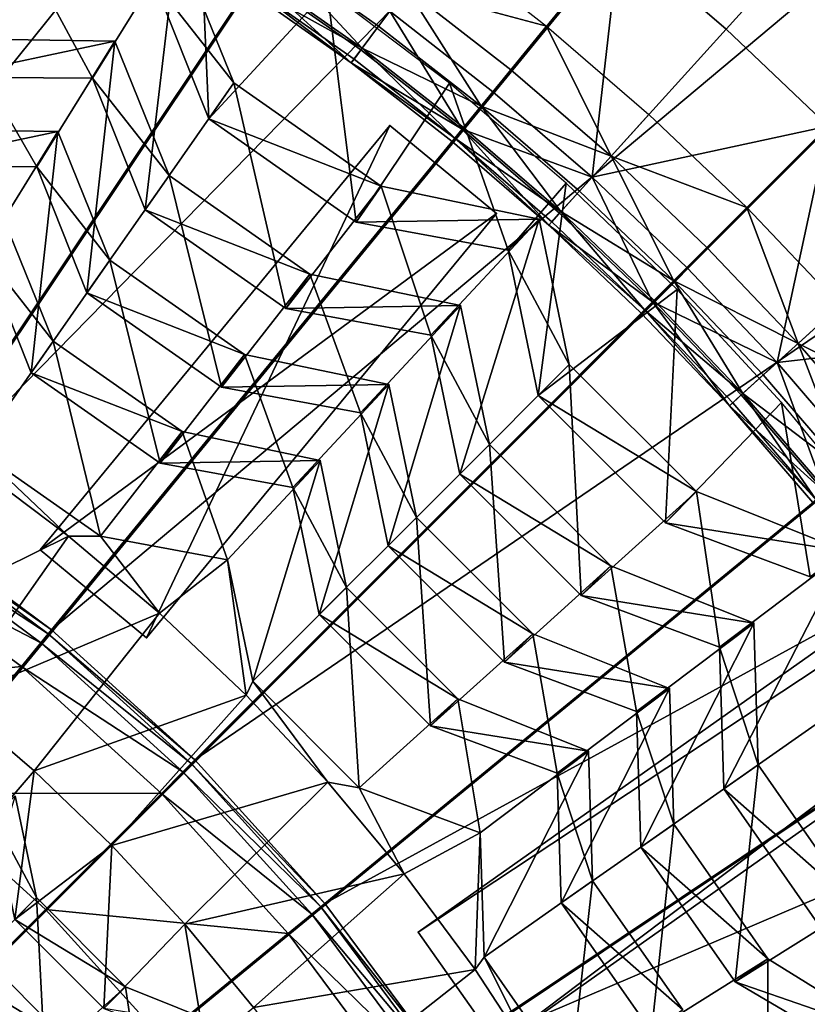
# Model space of a CAD drawing. Extents: x -3.87 to 3.87, y -3.87 to 3.87.
# Tile 85 of 115: x 0.71 to 1.16, y 0.67 to 1.24. Entities that reach past the tile are written whole.
import ezdxf

# ---------------------------------------------------------------- set-up
doc = ezdxf.new("R2010")
doc.units = 0
doc.layers.get('0').update_dxf_attribs({"linetype": 'CONTINUOUS'})

msp = doc.modelspace()

# ---------------------------------------------------------------- linework, layer by layer
for p in [(0.912993, 1.232283, 8.601448), (1.010341, 1.232237, 8.583189), (1.114322, 1.230491, 8.808193), (0.760139, 1.223448, 8.43491), (0.760139, 1.223448, 8.43491), (0.902737, 1.218454, 8.682016), (0.903431, 1.21939, 8.613266), (0.897177, 1.210957, 8.651937), (0.898741, 1.213065, 8.629379), (0.989587, 1.206948, 8.591782), (0.747292, 1.202069, 8.46644), (0.747292, 1.202069, 8.46644), (0.829169, 1.199432, 8.573307), (0.829169, 1.199432, 8.573307), (0.954045, 1.199142, 8.594133), (0.979196, 1.194287, 8.72069), (0.972356, 1.185952, 8.601448), (1.069588, 1.181134, 8.583189), (0.814577, 1.178592, 8.580372), (0.814577, 1.178592, 8.580372), (0.919523, 1.174654, 4.643103), (0.919523, 1.174654, 7.239483), (0.727249, 1.171178, 8.305355), (0.727249, 1.171178, 8.305355), (0.961433, 1.172643, 8.682016), (0.962173, 1.173544, 8.613266), (0.955512, 1.165428, 8.651937), (0.957177, 1.167457, 8.629379), (1.047619, 1.156894, 8.591782), (0.714954, 1.150718, 8.341106), (0.714954, 1.150717, 8.341106), (0.791623, 1.14578, 8.43491), (0.791623, 1.14578, 8.43491), (1.02171, 1.141337, 8.594133), (1.036619, 1.144758, 8.72069), (0.914532, 1.139661, 8.573307), (0.914532, 1.139661, 8.573307), (1.029378, 1.136769, 8.601448), (0.777687, 1.125878, 8.466455), (0.777687, 1.125878, 8.466455), (0.981197, 1.123772, 7.239483), (0.981197, 1.123772, 4.643103), (1.017815, 1.124012, 8.682016), (1.018598, 1.124875, 8.613266), (1.126258, 1.127188, 8.583189), (0.89994, 1.118821, 8.580372), (0.89994, 1.118821, 8.580372), (1.005946, 1.120557, 8.573309), (1.005946, 1.120557, 8.573309), (1.011548, 1.117096, 8.651937), (1.01331, 1.119041, 8.629379), (0.987956, 1.102567, 8.580372), (0.987956, 1.102567, 8.580372), (1.103125, 1.104055, 8.591782), (0.757379, 1.096849, 8.305355), (0.757379, 1.096848, 8.305355), (0.873143, 1.088699, 8.43491), (0.873143, 1.088699, 8.43491), (1.091543, 1.092474, 8.72069), (1.08392, 1.08485, 8.601448), (0.744043, 1.077802, 8.341122), (0.744043, 1.077802, 8.341122), (1.0859, 1.079694, 8.594133), (1.071745, 1.072675, 8.682016), (1.072569, 1.073498, 8.613266), (0.859208, 1.068797, 8.466455), (0.859208, 1.068797, 8.466455), (0.960443, 1.070455, 8.43491), (0.960443, 1.070455, 8.43491), (1.065145, 1.066075, 8.651937), (1.067001, 1.067931, 8.629379), (0.724489, 1.049851, 8.18434), (0.724489, 1.049851, 8.18434), (0.943263, 1.053275, 8.466455), (0.943263, 1.053275, 8.466455), (1.155964, 1.048548, 8.591782), (0.835395, 1.042221, 8.305355), (0.835395, 1.042221, 8.305355), (1.143828, 1.037549, 8.72069), (0.711728, 1.031626, 8.21081), (0.711728, 1.031626, 8.21081), (1.023436, 1.036458, 8.573307), (1.023436, 1.036458, 8.573307), (1.135839, 1.030309, 8.601448), (0.822059, 1.023174, 8.341122), (0.822059, 1.023174, 8.341122), (0.918942, 1.024761, 8.305355), (0.918942, 1.024761, 8.305355), (1.005447, 1.018469, 8.580372), (1.005447, 1.018469, 8.580372), (1.123082, 1.018745, 8.682016), (1.123945, 1.019528, 8.613266), (1.116166, 1.012478, 8.651937), (1.118111, 1.01424, 8.629379), (1.146397, 1.014424, 8.594133), (0.902501, 1.00832, 8.341122), (0.902501, 1.00832, 8.341122), (0.79914, 0.99758, 8.18434), (0.79914, 0.99758, 8.18434), (0.977145, 0.990142, 8.43491), (0.977145, 0.990142, 8.43491), (0.879082, 0.980873, 8.18434), (0.879082, 0.980873, 8.18434), (0.786379, 0.979355, 8.21081), (0.786379, 0.979355, 8.21081), (0.959966, 0.972962, 8.466455), (0.959966, 0.972962, 8.466455), (0.86335, 0.965141, 8.21081), (0.86335, 0.965141, 8.21081), (1.097123, 0.962772, 8.573307), (1.097123, 0.962772, 8.573307), (0.934927, 0.9479, 8.305355), (0.934927, 0.9479, 8.305355), (1.079134, 0.944782, 8.580372), (1.079134, 0.944782, 8.580372), (0.733363, 0.937054, 8.071526), (0.751852, 0.936952, 8.078873), (0.751852, 0.936952, 8.078873), (0.716889, 0.929047, 4.643102), (0.716889, 0.929047, 7.239483), (0.918486, 0.931459, 8.341122), (0.918486, 0.931459, 8.341122), (0.825465, 0.923358, 8.078873), (0.825465, 0.923358, 8.078873), (1.047515, 0.919772, 8.43491), (1.047515, 0.919772, 8.43491), (0.894377, 0.907328, 8.18434), (0.894377, 0.907328, 8.18434), (1.030336, 0.902592, 8.466455), (1.030336, 0.902592, 8.466455), (0.786163, 0.892528, 8.071526), (0.878645, 0.891596, 8.210808), (0.878645, 0.891596, 8.210808), (1.130321, 0.886646, 8.43491), (1.130321, 0.886645, 8.43491), (0.721601, 0.880406, 4.652433), (0.723547, 0.882777, 7.281732), (0.723547, 0.882777, 4.659655), (0.723549, 0.882777, 7.281732), (0.723549, 0.882777, 4.659655), (0.778563, 0.878165, 4.643102), (0.778563, 0.878165, 7.239481), (1.002272, 0.880555, 8.305355), (1.002272, 0.880555, 8.305355), (0.717333, 0.875205, 4.646922), (1.110418, 0.87271, 8.466455), (1.110418, 0.87271, 8.466455), (0.706157, 0.861588, 4.64179), (0.985831, 0.864114, 8.341122), (0.985831, 0.864114, 8.341122), (0.840093, 0.853022, 8.078873), (0.840093, 0.853022, 8.078873), (0.836285, 0.845008, 8.071526), (1.081518, 0.848853, 8.305355), (1.081518, 0.848853, 8.305355), (0.958817, 0.842889, 8.18434), (0.958817, 0.842888, 8.18434), (1.062471, 0.835516, 8.341122), (1.062471, 0.835516, 8.341122), (0.943085, 0.827156, 8.210808), (0.943085, 0.827156, 8.210808), (1.034644, 0.812553, 8.18434), (1.034645, 0.812554, 8.18434), (0.804426, 0.805356, 4.652433), (0.806595, 0.807525, 4.659655), (0.806595, 0.807524, 7.281732), (0.806597, 0.807525, 4.659655), (0.806597, 0.807524, 7.281732), (1.132823, 0.804652, 8.434908), (1.132823, 0.804652, 8.434908), (0.713562, 0.801182, 8.070349), (0.799669, 0.800599, 4.646922), (1.016419, 0.799793, 8.210808), (1.016419, 0.799793, 8.210808), (0.883559, 0.794654, 8.071527), (0.787212, 0.788141, 4.64179), (0.901721, 0.791394, 8.078873), (0.901721, 0.791394, 8.078873), (1.112921, 0.790717, 8.466455), (1.112921, 0.790717, 8.466455), (1.083913, 0.770384, 8.305355), (1.083913, 0.770384, 8.305355), (0.971856, 0.765224, 8.078873), (0.971856, 0.765224, 8.078873), (0.758495, 0.758032, 8.070349), (1.064866, 0.757048, 8.34112), (1.064866, 0.757047, 8.34112), (0.927825, 0.741636, 8.071527), (1.036936, 0.73747, 8.18434), (1.036936, 0.73747, 8.18434), (0.71477, 0.727767, 8.050047), (0.71477, 0.727767, 8.050047), (0.881848, 0.724477, 4.659655), (0.881848, 0.724476, 7.281732), (0.881849, 0.724476, 7.281732), (0.881849, 0.724476, 4.659655), (1.018711, 0.724709, 8.210808), (1.018711, 0.724709, 8.210808), (0.720046, 0.720975, 4.64179), (0.874276, 0.718263, 4.646922), (0.879477, 0.722531, 4.652433), (0.800843, 0.712343, 8.070351), (0.860658, 0.707087, 4.64179), (0.935832, 0.70772, 4.643102), (0.935832, 0.70772, 7.239481), (0.974048, 0.693416, 8.078873), (0.974048, 0.693416, 8.078873), (1.138541, 0.692368, 8.305355), (1.138541, 0.692368, 8.305355), (0.968934, 0.686134, 8.071527), (1.119494, 0.679031, 8.34112), (1.119494, 0.679031, 8.34112), (0.766351, 0.676186, 8.050047), (0.766351, 0.676186, 8.050047)]:
    msp.add_point(p)
for points in [[(0.447473, 1.085048, 7.239483), (1.495123, 3.406888, 7.239483), (1.495123, 3.406888, 4.643103)], [(0.447473, 1.085048, 7.239483), (1.495123, 3.406888, 4.643103), (0.447473, 1.085048, 4.643103)], [(0.520351, 1.052164, 4.643103), (0.447473, 1.085048, 4.643103), (1.495123, 3.406888, 4.643103)], [(1.568002, 3.374006, 7.239483), (1.495123, 3.406888, 7.239483), (0.447473, 1.085048, 7.239483)], [(0.520351, 1.052164, 4.643103), (1.495123, 3.406888, 4.643103), (1.568002, 3.374006, 4.643103)], [(1.568002, 3.374006, 7.239483), (0.447473, 1.085048, 7.239483), (0.520351, 1.052164, 7.239483)], [(1.568002, 3.374006, 7.239483), (0.520351, 1.052164, 7.239483), (0.520351, 1.052164, 4.643103)], [(1.568002, 3.374006, 7.239483), (0.520351, 1.052164, 4.643103), (1.568002, 3.374006, 4.643103)], [(0.894106, 2.947475, 4.599773), (0.600905, 3.020955, 4.599773), (0.000004, 0, 4.599773)], [(1.178718, 2.845678, 4.599773), (0.894106, 2.947475, 4.599773), (0.000004, 0, 4.599773)], [(1.451951, 2.71641, 4.599773), (1.178718, 2.845678, 4.599773), (0.000004, 0, 4.599773)], [(1.711234, 2.561044, 4.599773), (1.451951, 2.71641, 4.599773), (0.000004, 0, 4.599773)], [(1.953997, 2.380954, 4.599773), (1.711234, 2.561044, 4.599773), (0.000004, 0, 4.599773)], [(2.177988, 2.177989, 4.599773), (1.953997, 2.380954, 4.599773), (0.000004, 0, 4.599773)], [(0.918388, 2.219433, 7.281732), (0.330576, 1.092824, 7.281732), (0.696411, 2.298828, 7.281732)], [(0.918388, 2.219433, 7.281732), (0.4361, 1.055081, 7.281732), (0.330576, 1.092824, 7.281732)], [(1.131491, 2.118612, 7.281732), (0.4361, 1.055081, 7.281732), (0.918388, 2.219433, 7.281732)], [(2.380953, 1.953999, 4.599773), (2.177988, 2.177989, 4.599773), (0.000004, 0, 4.599773)], [(0.935832, 0.70772, 7.239481), (3.01633, 2.177428, 7.239481), (3.01633, 2.177428, 4.643102)], [(0.935832, 0.70772, 7.239481), (3.01633, 2.177428, 4.643102), (0.935832, 0.70772, 4.643102)], [(0.981964, 0.642417, 4.643102), (0.935832, 0.70772, 4.643102), (3.01633, 2.177428, 4.643102)], [(3.062463, 2.112125, 7.239481), (3.01633, 2.177428, 7.239481), (0.935832, 0.70772, 7.239481)], [(0.981964, 0.642417, 4.643102), (3.01633, 2.177428, 4.643102), (3.062463, 2.112125, 4.643102)], [(1.131491, 2.118612, 7.281732), (0.537405, 1.007152, 7.281732), (0.4361, 1.055081, 7.281732)], [(1.333714, 1.997437, 7.281732), (0.537405, 1.007152, 7.281732), (1.131491, 2.118612, 7.281732)], [(3.062463, 2.112125, 7.239481), (0.935832, 0.70772, 7.239481), (0.981964, 0.642417, 7.239481)], [(3.062463, 2.112125, 7.239481), (0.981964, 0.642417, 7.239481), (0.981964, 0.642417, 4.643102)], [(3.062463, 2.112125, 7.239481), (0.981964, 0.642417, 4.643102), (3.062463, 2.112125, 4.643102)], [(1.333714, 1.997437, 7.281732), (0.633538, 0.949548, 7.281732), (0.537405, 1.007152, 7.281732)], [(1.523053, 1.85698, 7.281732), (0.633538, 0.949548, 7.281732), (1.333714, 1.997437, 7.281732)], [(2.561044, 1.711236, 4.599773), (2.380953, 1.953999, 4.599773), (0.000004, 0, 4.599773)], [(1.523053, 1.85698, 7.281732), (0.723547, 0.882777, 7.281732), (0.633538, 0.949548, 7.281732)], [(1.69775, 1.698682, 7.281732), (0.723547, 0.882777, 7.281732), (1.523053, 1.85698, 7.281732)], [(2.716411, 1.451953, 4.599773), (2.561044, 1.711236, 4.599773), (0.000004, 0, 4.599773)], [(1.69775, 1.698682, 7.281732), (0.806595, 0.807524, 7.281732), (0.723547, 0.882777, 7.281732)], [(1.856049, 1.523985, 7.281732), (0.806595, 0.807524, 7.281732), (1.69775, 1.698682, 7.281732)], [(0.954591, 1.428651, 8.640915), (0.657533, 1.587432, 8.640915), (0, 0, 8.640915)], [(1.856049, 1.523985, 7.281732), (0.881848, 0.724476, 7.281732), (0.806595, 0.807524, 7.281732)], [(1.996507, 1.334646, 7.281732), (0.881848, 0.724476, 7.281732), (1.856049, 1.523985, 7.281732)], [(2.84568, 1.178721, 4.599773), (2.716411, 1.451953, 4.599773), (0.000004, 0, 4.599773)], [(1.297289, 1.432364, 8.984764), (1.052599, 1.283729, 8.808193), (1.114322, 1.230491, 8.808193)], [(1.297289, 1.432364, 8.984764), (1.114322, 1.230491, 8.808193), (1.17336, 1.17429, 8.808193)], [(1.214965, 1.214968, 8.640915), (0.954591, 1.428651, 8.640915), (0, 0, 8.640915)], [(1.996507, 1.334646, 7.281732), (0.948619, 0.634468, 7.281732), (0.881848, 0.724476, 7.281732)], [(2.117682, 1.132424, 7.281732), (0.948619, 0.634468, 7.281732), (1.996507, 1.334646, 7.281732)], [(1.088906, 0.43663, 7.239481), (3.482541, 1.307846, 7.239481), (3.482541, 1.307847, 4.643102)], [(1.088906, 0.43663, 7.239481), (3.482541, 1.307847, 4.643102), (1.088906, 0.43663, 4.643102)], [(1.116252, 0.361498, 4.643102), (1.088906, 0.43663, 4.643102), (3.482541, 1.307847, 4.643102)], [(3.50989, 1.232715, 7.239481), (3.482541, 1.307846, 7.239481), (1.088906, 0.43663, 7.239481)], [(1.116252, 0.361498, 4.643102), (3.482541, 1.307847, 4.643102), (3.50989, 1.232715, 4.643102)], [(0.814577, 1.178592, 8.580372), (0.809214, 1.302475, 8.594133), (0.782749, 1.258374, 8.580353)], [(0.814577, 1.178592, 8.580372), (0.883133, 1.252916, 8.594133), (0.809214, 1.302475, 8.594133)], [(0.919416, 1.240944, 8.72069), (0.979196, 1.194287, 8.72069), (1.052599, 1.283729, 8.808193)], [(1.036619, 1.144758, 8.72069), (1.052599, 1.283729, 8.808193), (0.979196, 1.194287, 8.72069)], [(1.036619, 1.144758, 8.72069), (1.114322, 1.230491, 8.808193), (1.052599, 1.283729, 8.808193)], [(0.747292, 1.202069, 8.46644), (0.704, 1.282154, 8.57329), (0.661819, 1.202759, 8.46644)], [(0.747292, 1.202069, 8.46644), (0.796202, 1.280761, 8.573309), (0.704, 1.282154, 8.57329)], [(0.777687, 1.125878, 8.466455), (0.796202, 1.280761, 8.573309), (0.747292, 1.202069, 8.46644)], [(0.777687, 1.125878, 8.466455), (0.829169, 1.199432, 8.573307), (0.796202, 1.280761, 8.573309)], [(0.829169, 1.199432, 8.573307), (0.782749, 1.258374, 8.580353), (0.796202, 1.280761, 8.573309)], [(0.929173, 1.254099, 8.591782), (0.948661, 1.280376, 8.583189), (1.010341, 1.232237, 8.583189)], [(0.903431, 1.21939, 8.613266), (0.842512, 1.2623, 8.613266), (0.851431, 1.275648, 8.601448)], [(0.903431, 1.21939, 8.613266), (0.851431, 1.275648, 8.601448), (0.912993, 1.232283, 8.601448)], [(0.929173, 1.254099, 8.591782), (0.912993, 1.232283, 8.601448), (0.851431, 1.275648, 8.601448)], [(0.897177, 1.210957, 8.651937), (0.841865, 1.261331, 8.682016), (0.83668, 1.253571, 8.651937)], [(0.903431, 1.21939, 8.613266), (0.838138, 1.255753, 8.629379), (0.842512, 1.2623, 8.613266)], [(0.919416, 1.240944, 8.72069), (0.841865, 1.261331, 8.682016), (0.902737, 1.218454, 8.682016)], [(0.897177, 1.210957, 8.651937), (0.902737, 1.218454, 8.682016), (0.841865, 1.261331, 8.682016)], [(0.829169, 1.199432, 8.573307), (0.814577, 1.178592, 8.580372), (0.782749, 1.258374, 8.580353)], [(0.897177, 1.210957, 8.651937), (0.83668, 1.253571, 8.651937), (0.838138, 1.255753, 8.629379)], [(0.897177, 1.210957, 8.651937), (0.838138, 1.255753, 8.629379), (0.898741, 1.213065, 8.629379)], [(0.903431, 1.21939, 8.613266), (0.898741, 1.213065, 8.629379), (0.838138, 1.255753, 8.629379)], [(0.929173, 1.254099, 8.591782), (0.972356, 1.185952, 8.601448), (0.912993, 1.232283, 8.601448)], [(0.929173, 1.254099, 8.591782), (0.989587, 1.206948, 8.591782), (0.972356, 1.185952, 8.601448)], [(0.929173, 1.254099, 8.591782), (1.010341, 1.232237, 8.583189), (0.989587, 1.206948, 8.591782)], [(0.89994, 1.118821, 8.580372), (0.883133, 1.252916, 8.594133), (0.814577, 1.178592, 8.580372)], [(0.89994, 1.118821, 8.580372), (0.954045, 1.199142, 8.594133), (0.883133, 1.252916, 8.594133)], [(0.919416, 1.240944, 8.72069), (0.902737, 1.218454, 8.682016), (0.961433, 1.172643, 8.682016)], [(0.919416, 1.240944, 8.72069), (0.961433, 1.172643, 8.682016), (0.979196, 1.194287, 8.72069)], [(0.903431, 1.21939, 8.613266), (0.912993, 1.232283, 8.601448), (0.972356, 1.185952, 8.601448)], [(1.047619, 1.156894, 8.591782), (0.989587, 1.206948, 8.591782), (1.010341, 1.232237, 8.583189)], [(1.047619, 1.156894, 8.591782), (1.010341, 1.232237, 8.583189), (1.069588, 1.181134, 8.583189)], [(3.50989, 1.232715, 7.239481), (1.088906, 0.43663, 7.239481), (1.116252, 0.361497, 7.239481)], [(3.50989, 1.232715, 7.239481), (1.116252, 0.361497, 7.239481), (1.116252, 0.361498, 4.643102)], [(3.50989, 1.232715, 7.239481), (1.116252, 0.361498, 4.643102), (3.50989, 1.232715, 4.643102)], [(1.036619, 1.144758, 8.72069), (1.17336, 1.17429, 8.808193), (1.114322, 1.230491, 8.808193)], [(0.714954, 1.150717, 8.341106), (0.672087, 1.224779, 8.434891), (0.633155, 1.151378, 8.341106)], [(0.760139, 1.223448, 8.43491), (0.661819, 1.202759, 8.46644), (0.672087, 1.224779, 8.434891)], [(0.760139, 1.223448, 8.43491), (0.747292, 1.202069, 8.46644), (0.661819, 1.202759, 8.46644)], [(0.714954, 1.150717, 8.341106), (0.760139, 1.223448, 8.43491), (0.672087, 1.224779, 8.434891)], [(0.744043, 1.077802, 8.341122), (0.760139, 1.223448, 8.43491), (0.714954, 1.150717, 8.341106)], [(0.744043, 1.077802, 8.341122), (0.791623, 1.14578, 8.43491), (0.760139, 1.223448, 8.43491)], [(0.791623, 1.14578, 8.43491), (0.747292, 1.202069, 8.46644), (0.760139, 1.223448, 8.43491)], [(1.428649, 0.954595, 8.640915), (1.214965, 1.214968, 8.640915), (0, 0, 8.640915)], [(0.897177, 1.210957, 8.651937), (0.961433, 1.172643, 8.682016), (0.902737, 1.218454, 8.682016)], [(0.903431, 1.21939, 8.613266), (0.957177, 1.167457, 8.629379), (0.898741, 1.213065, 8.629379)], [(0.903431, 1.21939, 8.613266), (0.962173, 1.173544, 8.613266), (0.957177, 1.167457, 8.629379)], [(0.903431, 1.21939, 8.613266), (0.972356, 1.185952, 8.601448), (0.962173, 1.173544, 8.613266)], [(0.897177, 1.210957, 8.651937), (0.898741, 1.213065, 8.629379), (0.957177, 1.167457, 8.629379)], [(0.897177, 1.210957, 8.651937), (0.955512, 1.165428, 8.651937), (0.961433, 1.172643, 8.682016)], [(0.897177, 1.210957, 8.651937), (0.957177, 1.167457, 8.629379), (0.955512, 1.165428, 8.651937)], [(1.047619, 1.156894, 8.591782), (0.972356, 1.185952, 8.601448), (0.989587, 1.206948, 8.591782)], [(0.791623, 1.14578, 8.43491), (0.777687, 1.125878, 8.466455), (0.747292, 1.202069, 8.46644)], [(0.859208, 1.068797, 8.466455), (0.829169, 1.199432, 8.573307), (0.777687, 1.125878, 8.466455)], [(0.914532, 1.139661, 8.573307), (0.814577, 1.178592, 8.580372), (0.829169, 1.199432, 8.573307)], [(0.859208, 1.068797, 8.466455), (0.914532, 1.139661, 8.573307), (0.829169, 1.199432, 8.573307)], [(0.987956, 1.102567, 8.580372), (0.954045, 1.199142, 8.594133), (0.89994, 1.118821, 8.580372)], [(0.987956, 1.102567, 8.580372), (1.02171, 1.141337, 8.594133), (0.954045, 1.199142, 8.594133)], [(1.036619, 1.144758, 8.72069), (0.979196, 1.194287, 8.72069), (0.961433, 1.172643, 8.682016)], [(1.018598, 1.124875, 8.613266), (0.962173, 1.173544, 8.613266), (0.972356, 1.185952, 8.601448)], [(1.018598, 1.124875, 8.613266), (0.972356, 1.185952, 8.601448), (1.029378, 1.136769, 8.601448)], [(1.047619, 1.156894, 8.591782), (1.029378, 1.136769, 8.601448), (0.972356, 1.185952, 8.601448)], [(1.047619, 1.156894, 8.591782), (1.069588, 1.181134, 8.583189), (1.126258, 1.127188, 8.583189)], [(2.947478, 0.89411, 4.599773), (2.84568, 1.178721, 4.599773), (0.000004, 0, 4.599773)], [(0.981197, 1.123772, 7.239483), (0.919523, 1.174654, 7.239483), (0.716889, 0.929047, 7.239483)], [(0.716889, 0.929047, 7.239483), (0.919523, 1.174654, 7.239483), (0.919523, 1.174654, 4.643103)], [(0.716889, 0.929047, 7.239483), (0.919523, 1.174654, 4.643103), (0.716889, 0.929047, 4.643102)], [(0.778563, 0.878165, 4.643102), (0.716889, 0.929047, 4.643102), (0.919523, 1.174654, 4.643103)], [(0.778563, 0.878165, 4.643102), (0.919523, 1.174654, 4.643103), (0.981197, 1.123772, 4.643103)], [(0.914532, 1.139661, 8.573307), (0.89994, 1.118821, 8.580372), (0.814577, 1.178592, 8.580372)], [(0.981197, 1.123772, 7.239483), (0.981197, 1.123772, 4.643103), (0.919523, 1.174654, 4.643103)], [(0.981197, 1.123772, 7.239483), (0.919523, 1.174654, 4.643103), (0.919523, 1.174654, 7.239483)], [(1.036619, 1.144758, 8.72069), (1.091543, 1.092474, 8.72069), (1.17336, 1.17429, 8.808193)], [(1.143828, 1.037549, 8.72069), (1.17336, 1.17429, 8.808193), (1.091543, 1.092474, 8.72069)], [(1.143828, 1.037549, 8.72069), (1.22956, 1.115253, 8.808193), (1.17336, 1.17429, 8.808193)], [(0.727249, 1.171178, 8.305355), (0.633155, 1.151378, 8.341106), (0.642982, 1.172451, 8.305338)], [(0.727249, 1.171178, 8.305355), (0.714954, 1.150718, 8.341106), (0.633155, 1.151378, 8.341106)], [(0.683894, 1.101396, 8.210793), (0.727249, 1.171178, 8.305355), (0.642982, 1.172451, 8.305338)], [(0.711728, 1.031626, 8.21081), (0.727249, 1.171178, 8.305355), (0.683894, 1.101396, 8.210793)], [(0.711728, 1.031626, 8.21081), (0.757379, 1.096848, 8.305355), (0.727249, 1.171178, 8.305355)], [(0.757379, 1.096849, 8.305355), (0.714954, 1.150718, 8.341106), (0.727249, 1.171178, 8.305355)], [(1.011548, 1.117096, 8.651937), (0.961433, 1.172643, 8.682016), (0.955512, 1.165428, 8.651937)], [(1.018598, 1.124875, 8.613266), (0.957177, 1.167457, 8.629379), (0.962173, 1.173544, 8.613266)], [(1.036619, 1.144758, 8.72069), (0.961433, 1.172643, 8.682016), (1.017815, 1.124012, 8.682016)], [(1.011548, 1.117096, 8.651937), (1.017815, 1.124012, 8.682016), (0.961433, 1.172643, 8.682016)], [(1.011548, 1.117096, 8.651937), (0.955512, 1.165428, 8.651937), (0.957177, 1.167457, 8.629379)], [(1.011548, 1.117096, 8.651937), (0.957177, 1.167457, 8.629379), (1.01331, 1.119041, 8.629379)], [(1.018598, 1.124875, 8.613266), (1.01331, 1.119041, 8.629379), (0.957177, 1.167457, 8.629379)], [(1.047619, 1.156894, 8.591782), (1.08392, 1.08485, 8.601448), (1.029378, 1.136769, 8.601448)], [(1.047619, 1.156894, 8.591782), (1.103125, 1.104055, 8.591782), (1.08392, 1.08485, 8.601448)], [(1.047619, 1.156894, 8.591782), (1.126258, 1.127188, 8.583189), (1.103125, 1.104055, 8.591782)], [(0.757379, 1.096849, 8.305355), (0.744043, 1.077802, 8.341122), (0.714954, 1.150718, 8.341106)], [(0.822059, 1.023174, 8.341122), (0.791623, 1.14578, 8.43491), (0.744043, 1.077802, 8.341122)], [(0.873143, 1.088699, 8.43491), (0.777687, 1.125878, 8.466455), (0.791623, 1.14578, 8.43491)], [(0.822059, 1.023174, 8.341122), (0.873143, 1.088699, 8.43491), (0.791623, 1.14578, 8.43491)], [(1.005447, 1.018469, 8.580372), (1.02171, 1.141337, 8.594133), (0.987956, 1.102567, 8.580372)], [(1.005447, 1.018469, 8.580372), (1.0859, 1.079694, 8.594133), (1.02171, 1.141337, 8.594133)], [(1.036619, 1.144758, 8.72069), (1.017815, 1.124012, 8.682016), (1.071745, 1.072675, 8.682016)], [(1.036619, 1.144758, 8.72069), (1.071745, 1.072675, 8.682016), (1.091543, 1.092474, 8.72069)], [(0.943263, 1.053275, 8.466455), (0.914532, 1.139661, 8.573307), (0.859208, 1.068797, 8.466455)], [(1.005946, 1.120557, 8.573309), (0.89994, 1.118821, 8.580372), (0.914532, 1.139661, 8.573307)], [(0.943263, 1.053275, 8.466455), (1.005946, 1.120557, 8.573309), (0.914532, 1.139661, 8.573307)], [(1.018598, 1.124875, 8.613266), (1.029378, 1.136769, 8.601448), (1.08392, 1.08485, 8.601448)], [(2.117682, 1.132424, 7.281732), (1.006224, 0.538335, 7.281732), (0.948619, 0.634468, 7.281732)], [(2.218503, 0.919322, 7.281732), (1.006224, 0.538335, 7.281732), (2.117682, 1.132424, 7.281732)], [(0.981197, 1.123772, 7.239483), (0.716889, 0.929047, 7.239483), (0.778563, 0.878165, 7.239481)], [(0.873143, 1.088699, 8.43491), (0.859208, 1.068797, 8.466455), (0.777687, 1.125878, 8.466455)], [(0.981197, 1.123772, 7.239483), (0.778563, 0.878165, 7.239481), (0.778563, 0.878165, 4.643102)], [(0.981197, 1.123772, 7.239483), (0.778563, 0.878165, 4.643102), (0.981197, 1.123772, 4.643103)], [(1.011548, 1.117096, 8.651937), (1.071745, 1.072675, 8.682016), (1.017815, 1.124012, 8.682016)], [(1.018598, 1.124875, 8.613266), (1.067001, 1.067931, 8.629379), (1.01331, 1.119041, 8.629379)], [(1.018598, 1.124875, 8.613266), (1.072569, 1.073498, 8.613266), (1.067001, 1.067931, 8.629379)], [(1.018598, 1.124875, 8.613266), (1.08392, 1.08485, 8.601448), (1.072569, 1.073498, 8.613266)], [(1.155964, 1.048548, 8.591782), (1.103125, 1.104055, 8.591782), (1.126258, 1.127188, 8.583189)], [(1.155964, 1.048548, 8.591782), (1.126258, 1.127188, 8.583189), (1.180204, 1.070518, 8.583189)], [(0.680458, 0.986942, 8.078873), (0.724489, 1.049851, 8.18434), (0.695659, 1.120973, 8.18434)], [(0.724489, 1.049851, 8.18434), (0.683894, 1.101396, 8.210793), (0.695659, 1.120973, 8.18434)], [(1.005946, 1.120557, 8.573309), (0.987956, 1.102567, 8.580372), (0.89994, 1.118821, 8.580372)], [(0.959966, 0.972962, 8.466455), (1.005946, 1.120557, 8.573309), (0.943263, 1.053275, 8.466455)], [(0.959966, 0.972962, 8.466455), (1.023436, 1.036458, 8.573307), (1.005946, 1.120557, 8.573309)], [(1.023436, 1.036458, 8.573307), (0.987956, 1.102567, 8.580372), (1.005946, 1.120557, 8.573309)], [(1.011548, 1.117096, 8.651937), (1.01331, 1.119041, 8.629379), (1.067001, 1.067931, 8.629379)], [(1.011548, 1.117096, 8.651937), (1.065145, 1.066075, 8.651937), (1.071745, 1.072675, 8.682016)], [(1.011548, 1.117096, 8.651937), (1.067001, 1.067931, 8.629379), (1.065145, 1.066075, 8.651937)], [(1.143828, 1.037549, 8.72069), (1.282799, 1.053529, 8.808193), (1.22956, 1.115253, 8.808193)], [(0.724489, 1.049851, 8.18434), (0.711728, 1.031626, 8.21081), (0.683894, 1.101396, 8.210793)], [(1.023436, 1.036458, 8.573307), (1.005447, 1.018469, 8.580372), (0.987956, 1.102567, 8.580372)], [(1.155964, 1.048548, 8.591782), (1.08392, 1.08485, 8.601448), (1.103125, 1.104055, 8.591782)], [(0.786379, 0.979355, 8.21081), (0.757379, 1.096848, 8.305355), (0.711728, 1.031626, 8.21081)], [(0.835395, 1.042221, 8.305355), (0.744043, 1.077802, 8.341122), (0.757379, 1.096849, 8.305355)], [(0.786379, 0.979355, 8.21081), (0.835395, 1.042221, 8.305355), (0.757379, 1.096848, 8.305355)], [(0.902501, 1.00832, 8.341122), (0.873143, 1.088699, 8.43491), (0.822059, 1.023174, 8.341122)], [(0.960443, 1.070455, 8.43491), (0.859208, 1.068797, 8.466455), (0.873143, 1.088699, 8.43491)], [(0.902501, 1.00832, 8.341122), (0.960443, 1.070455, 8.43491), (0.873143, 1.088699, 8.43491)], [(1.143828, 1.037549, 8.72069), (1.091543, 1.092474, 8.72069), (1.071745, 1.072675, 8.682016)], [(1.123945, 1.019528, 8.613266), (1.072569, 1.073498, 8.613266), (1.08392, 1.08485, 8.601448)], [(1.123945, 1.019528, 8.613266), (1.08392, 1.08485, 8.601448), (1.135839, 1.030309, 8.601448)], [(1.155964, 1.048548, 8.591782), (1.135839, 1.030309, 8.601448), (1.08392, 1.08485, 8.601448)], [(0.835395, 1.042221, 8.305355), (0.822059, 1.023174, 8.341122), (0.744043, 1.077802, 8.341122)], [(1.079134, 0.944782, 8.580372), (1.0859, 1.079694, 8.594133), (1.005447, 1.018469, 8.580372)], [(1.079134, 0.944782, 8.580372), (1.146397, 1.014424, 8.594133), (1.0859, 1.079694, 8.594133)], [(1.116166, 1.012478, 8.651937), (1.071745, 1.072675, 8.682016), (1.065145, 1.066075, 8.651937)], [(1.123945, 1.019528, 8.613266), (1.067001, 1.067931, 8.629379), (1.072569, 1.073498, 8.613266)], [(1.143828, 1.037549, 8.72069), (1.071745, 1.072675, 8.682016), (1.123082, 1.018745, 8.682016)], [(1.116166, 1.012478, 8.651937), (1.123082, 1.018745, 8.682016), (1.071745, 1.072675, 8.682016)], [(0.960443, 1.070455, 8.43491), (0.943263, 1.053275, 8.466455), (0.859208, 1.068797, 8.466455)], [(0.918486, 0.931459, 8.341122), (0.960443, 1.070455, 8.43491), (0.902501, 1.00832, 8.341122)], [(0.918486, 0.931459, 8.341122), (0.977145, 0.990142, 8.43491), (0.960443, 1.070455, 8.43491)], [(0.977145, 0.990142, 8.43491), (0.943263, 1.053275, 8.466455), (0.960443, 1.070455, 8.43491)], [(1.116166, 1.012478, 8.651937), (1.065145, 1.066075, 8.651937), (1.067001, 1.067931, 8.629379)], [(1.116166, 1.012478, 8.651937), (1.067001, 1.067931, 8.629379), (1.118111, 1.01424, 8.629379)], [(1.123945, 1.019528, 8.613266), (1.118111, 1.01424, 8.629379), (1.067001, 1.067931, 8.629379)], [(1.155964, 1.048548, 8.591782), (1.180204, 1.070518, 8.583189), (1.231307, 1.011271, 8.583189)], [(0.751852, 0.936952, 8.078873), (0.724489, 1.049851, 8.18434), (0.680458, 0.986942, 8.078873)], [(0.79914, 0.99758, 8.18434), (0.711728, 1.031626, 8.21081), (0.724489, 1.049851, 8.18434)], [(0.751852, 0.936952, 8.078873), (0.79914, 0.99758, 8.18434), (0.724489, 1.049851, 8.18434)], [(0.977145, 0.990142, 8.43491), (0.959966, 0.972962, 8.466455), (0.943263, 1.053275, 8.466455)], [(1.143828, 1.037549, 8.72069), (1.193357, 0.980126, 8.72069), (1.282799, 1.053529, 8.808193)], [(1.155964, 1.048548, 8.591782), (1.185023, 0.973286, 8.601448), (1.135839, 1.030309, 8.601448)], [(1.155964, 1.048548, 8.591782), (1.206018, 0.990517, 8.591782), (1.185023, 0.973286, 8.601448)], [(1.155964, 1.048548, 8.591782), (1.231307, 1.011271, 8.583189), (1.206018, 0.990517, 8.591782)], [(0.86335, 0.965141, 8.21081), (0.835395, 1.042221, 8.305355), (0.786379, 0.979355, 8.21081)], [(0.918942, 1.024761, 8.305355), (0.822059, 1.023174, 8.341122), (0.835395, 1.042221, 8.305355)], [(0.86335, 0.965141, 8.21081), (0.918942, 1.024761, 8.305355), (0.835395, 1.042221, 8.305355)], [(1.143828, 1.037549, 8.72069), (1.123082, 1.018745, 8.682016), (1.171713, 0.962363, 8.682016)], [(1.143828, 1.037549, 8.72069), (1.171713, 0.962363, 8.682016), (1.193357, 0.980126, 8.72069)], [(0.79914, 0.99758, 8.18434), (0.786379, 0.979355, 8.21081), (0.711728, 1.031626, 8.21081)], [(1.030336, 0.902592, 8.466455), (1.023436, 1.036458, 8.573307), (0.959966, 0.972962, 8.466455)], [(1.097123, 0.962772, 8.573307), (1.005447, 1.018469, 8.580372), (1.023436, 1.036458, 8.573307)], [(1.030336, 0.902592, 8.466455), (1.097123, 0.962772, 8.573307), (1.023436, 1.036458, 8.573307)], [(1.123945, 1.019528, 8.613266), (1.135839, 1.030309, 8.601448), (1.185023, 0.973286, 8.601448)], [(0.918942, 1.024761, 8.305355), (0.902501, 1.00832, 8.341122), (0.822059, 1.023174, 8.341122)], [(0.878645, 0.891596, 8.210808), (0.918942, 1.024761, 8.305355), (0.86335, 0.965141, 8.21081)], [(0.878645, 0.891596, 8.210808), (0.934927, 0.9479, 8.305355), (0.918942, 1.024761, 8.305355)], [(0.934927, 0.9479, 8.305355), (0.902501, 1.00832, 8.341122), (0.918942, 1.024761, 8.305355)], [(1.097123, 0.962772, 8.573307), (1.079134, 0.944782, 8.580372), (1.005447, 1.018469, 8.580372)], [(1.116166, 1.012478, 8.651937), (1.171713, 0.962363, 8.682016), (1.123082, 1.018745, 8.682016)], [(1.123945, 1.019528, 8.613266), (1.166527, 0.958107, 8.629379), (1.118111, 1.01424, 8.629379)], [(1.123945, 1.019528, 8.613266), (1.172614, 0.963103, 8.613266), (1.166527, 0.958107, 8.629379)], [(1.123945, 1.019528, 8.613266), (1.185023, 0.973286, 8.601448), (1.172614, 0.963103, 8.613266)], [(1.162991, 0.913492, 8.580372), (1.146397, 1.014424, 8.594133), (1.079134, 0.944782, 8.580372)], [(1.116166, 1.012478, 8.651937), (1.118111, 1.01424, 8.629379), (1.166527, 0.958107, 8.629379)], [(1.116166, 1.012478, 8.651937), (1.164498, 0.956442, 8.651937), (1.171713, 0.962363, 8.682016)], [(1.116166, 1.012478, 8.651937), (1.166527, 0.958107, 8.629379), (1.164498, 0.956442, 8.651937)], [(1.162991, 0.913492, 8.580372), (1.202996, 0.945746, 8.594133), (1.146397, 1.014424, 8.594133)], [(0.934927, 0.9479, 8.305355), (0.918486, 0.931459, 8.341122), (0.902501, 1.00832, 8.341122)], [(0.825465, 0.923358, 8.078873), (0.79914, 0.99758, 8.18434), (0.751852, 0.936952, 8.078873)], [(0.879082, 0.980873, 8.18434), (0.786379, 0.979355, 8.21081), (0.79914, 0.99758, 8.18434)], [(0.825465, 0.923358, 8.078873), (0.879082, 0.980873, 8.18434), (0.79914, 0.99758, 8.18434)], [(0.733363, 0.937054, 8.071526), (0.680458, 0.986942, 8.078873), (0.678063, 0.978434, 8.071526)], [(0.733363, 0.937054, 8.071526), (0.751852, 0.936952, 8.078873), (0.680458, 0.986942, 8.078873)], [(0.985831, 0.864114, 8.341122), (0.977145, 0.990142, 8.43491), (0.918486, 0.931459, 8.341122)], [(1.047515, 0.919772, 8.43491), (0.959966, 0.972962, 8.466455), (0.977145, 0.990142, 8.43491)], [(0.985831, 0.864114, 8.341122), (1.047515, 0.919772, 8.43491), (0.977145, 0.990142, 8.43491)], [(0.879082, 0.980873, 8.18434), (0.86335, 0.965141, 8.21081), (0.786379, 0.979355, 8.21081)], [(0.840093, 0.853022, 8.078873), (0.879082, 0.980873, 8.18434), (0.825465, 0.923358, 8.078873)], [(0.840093, 0.853022, 8.078873), (0.894377, 0.907328, 8.18434), (0.879082, 0.980873, 8.18434)], [(0.894377, 0.907328, 8.18434), (0.86335, 0.965141, 8.21081), (0.879082, 0.980873, 8.18434)], [(0.733363, 0.937054, 8.071526), (0.678063, 0.978434, 8.071526), (0.616558, 0.879287, 8.070349)], [(1.047515, 0.919772, 8.43491), (1.030336, 0.902592, 8.466455), (0.959966, 0.972962, 8.466455)], [(0.894377, 0.907328, 8.18434), (0.878645, 0.891596, 8.210808), (0.86335, 0.965141, 8.21081)], [(1.110418, 0.87271, 8.466455), (1.097123, 0.962772, 8.573307), (1.030336, 0.902592, 8.466455)], [(1.183831, 0.928084, 8.573307), (1.079134, 0.944782, 8.580372), (1.097123, 0.962772, 8.573307)], [(1.110418, 0.87271, 8.466455), (1.183831, 0.928084, 8.573307), (1.097123, 0.962772, 8.573307)], [(1.58743, 0.657537, 8.640915), (1.428649, 0.954595, 8.640915), (0, 0, 8.640915)], [(0.721601, 0.880406, 4.652433), (0.628097, 0.941404, 4.646922), (0.631834, 0.946997, 4.652433)], [(0.723547, 0.882777, 4.659655), (0.631834, 0.946997, 4.652433), (0.633538, 0.949548, 4.659655)], [(0.723547, 0.882777, 4.659655), (0.721601, 0.880406, 4.652433), (0.631834, 0.946997, 4.652433)], [(0.723549, 0.882777, 7.281732), (0.723549, 0.882777, 4.659655), (0.63354, 0.949548, 4.659655)], [(0.723549, 0.882777, 7.281732), (0.63354, 0.949548, 4.659655), (0.63354, 0.949548, 7.281732)], [(0.943085, 0.827156, 8.210808), (0.934927, 0.9479, 8.305355), (0.878645, 0.891596, 8.210808)], [(1.002272, 0.880555, 8.305355), (0.918486, 0.931459, 8.341122), (0.934927, 0.9479, 8.305355)], [(0.943085, 0.827156, 8.210808), (1.002272, 0.880555, 8.305355), (0.934927, 0.9479, 8.305355)], [(0.717333, 0.875205, 4.646922), (0.618309, 0.926756, 4.64179), (0.628097, 0.941404, 4.646922)], [(0.721601, 0.880406, 4.652433), (0.717333, 0.875205, 4.646922), (0.628097, 0.941404, 4.646922)], [(1.183831, 0.928084, 8.573307), (1.162991, 0.913492, 8.580372), (1.079134, 0.944782, 8.580372)], [(0.733363, 0.937054, 8.071526), (0.616558, 0.879287, 8.070349), (0.666196, 0.841646, 8.070349)], [(0.786163, 0.892528, 8.071526), (0.733363, 0.937054, 8.071526), (0.666196, 0.841646, 8.070349)], [(0.786163, 0.892528, 8.071526), (0.751852, 0.936952, 8.078873), (0.733363, 0.937054, 8.071526)], [(0.786163, 0.892528, 8.071526), (0.825465, 0.923358, 8.078873), (0.751852, 0.936952, 8.078873)], [(0.778563, 0.878165, 7.239481), (0.716889, 0.929047, 7.239483), (0.716889, 0.929047, 4.643102)], [(0.778563, 0.878165, 7.239481), (0.716889, 0.929047, 4.643102), (0.778563, 0.878165, 4.643102)], [(1.002272, 0.880555, 8.305355), (0.985831, 0.864114, 8.341122), (0.918486, 0.931459, 8.341122)], [(0.706157, 0.861588, 4.64179), (0.565537, 0.847777, 4.64179), (0.618309, 0.926756, 4.64179)], [(0.717333, 0.875205, 4.646922), (0.706157, 0.861588, 4.64179), (0.618309, 0.926756, 4.64179)], [(0.836285, 0.845008, 8.071526), (0.825465, 0.923358, 8.078873), (0.786163, 0.892528, 8.071526)], [(0.836285, 0.845008, 8.071526), (0.840093, 0.853022, 8.078873), (0.825465, 0.923358, 8.078873)], [(1.112921, 0.790717, 8.466455), (1.183831, 0.928084, 8.573307), (1.110418, 0.87271, 8.466455)], [(1.112921, 0.790717, 8.466455), (1.186452, 0.842226, 8.573307), (1.183831, 0.928084, 8.573307)], [(1.062471, 0.835516, 8.341122), (1.047515, 0.919772, 8.43491), (0.985831, 0.864114, 8.341122)], [(2.218503, 0.919322, 7.281732), (1.054152, 0.43703, 7.281732), (1.006224, 0.538335, 7.281732)], [(1.130321, 0.886646, 8.43491), (1.030336, 0.902592, 8.466455), (1.047515, 0.919772, 8.43491)], [(1.062471, 0.835516, 8.341122), (1.130321, 0.886645, 8.43491), (1.047515, 0.919772, 8.43491)], [(2.297899, 0.697344, 7.281732), (1.054152, 0.43703, 7.281732), (2.218503, 0.919322, 7.281732)], [(0.901721, 0.791394, 8.078873), (0.894377, 0.907328, 8.18434), (0.840093, 0.853022, 8.078873)], [(0.958817, 0.842889, 8.18434), (0.878645, 0.891596, 8.210808), (0.894377, 0.907328, 8.18434)], [(0.901721, 0.791394, 8.078873), (0.958817, 0.842888, 8.18434), (0.894377, 0.907328, 8.18434)], [(1.130321, 0.886646, 8.43491), (1.110418, 0.87271, 8.466455), (1.030336, 0.902592, 8.466455)], [(3.020958, 0.600908, 4.599773), (2.947478, 0.89411, 4.599773), (0.000004, 0, 4.599773)], [(0.786163, 0.892528, 8.071526), (0.666196, 0.841646, 8.070349), (0.713562, 0.801182, 8.070349)], [(0.836285, 0.845008, 8.071526), (0.786163, 0.892528, 8.071526), (0.713562, 0.801182, 8.070349)], [(0.958817, 0.842889, 8.18434), (0.943085, 0.827156, 8.210808), (0.878645, 0.891596, 8.210808)], [(1.064866, 0.757047, 8.34112), (1.130321, 0.886645, 8.43491), (1.062471, 0.835516, 8.341122)], [(1.064866, 0.757047, 8.34112), (1.132823, 0.804652, 8.434908), (1.130321, 0.886645, 8.43491)], [(1.132823, 0.804652, 8.434908), (1.110418, 0.87271, 8.466455), (1.130321, 0.886646, 8.43491)], [(0.804426, 0.805356, 4.652433), (0.717333, 0.875205, 4.646922), (0.721601, 0.880406, 4.652433)], [(0.806595, 0.807525, 4.659655), (0.721601, 0.880406, 4.652433), (0.723547, 0.882777, 4.659655)], [(0.806595, 0.807525, 4.659655), (0.804426, 0.805356, 4.652433), (0.721601, 0.880406, 4.652433)], [(0.806597, 0.807524, 7.281732), (0.806597, 0.807525, 4.659655), (0.723549, 0.882777, 4.659655)], [(0.806597, 0.807524, 7.281732), (0.723549, 0.882777, 4.659655), (0.723549, 0.882777, 7.281732)], [(1.016419, 0.799793, 8.210808), (1.002272, 0.880555, 8.305355), (0.943085, 0.827156, 8.210808)], [(1.081518, 0.848853, 8.305355), (0.985831, 0.864114, 8.341122), (1.002272, 0.880555, 8.305355)], [(1.016419, 0.799793, 8.210808), (1.081518, 0.848853, 8.305355), (1.002272, 0.880555, 8.305355)], [(0.799669, 0.800599, 4.646922), (0.706157, 0.861588, 4.64179), (0.717333, 0.875205, 4.646922)], [(0.804426, 0.805356, 4.652433), (0.799669, 0.800599, 4.646922), (0.717333, 0.875205, 4.646922)], [(1.132823, 0.804652, 8.434908), (1.112921, 0.790717, 8.466455), (1.110418, 0.87271, 8.466455)], [(0.706157, 0.861588, 4.64179), (0.645899, 0.788162, 4.64179), (0.565537, 0.847777, 4.64179)], [(0.787212, 0.788141, 4.64179), (0.645899, 0.788162, 4.64179), (0.706157, 0.861588, 4.64179)], [(0.799669, 0.800599, 4.646922), (0.787212, 0.788141, 4.64179), (0.706157, 0.861588, 4.64179)], [(1.081518, 0.848853, 8.305355), (1.062471, 0.835516, 8.341122), (0.985831, 0.864114, 8.341122)], [(0.883559, 0.794654, 8.071527), (0.840093, 0.853022, 8.078873), (0.836285, 0.845008, 8.071526)], [(0.883559, 0.794654, 8.071527), (0.901721, 0.791394, 8.078873), (0.840093, 0.853022, 8.078873)], [(0.836285, 0.845008, 8.071526), (0.713562, 0.801182, 8.070349), (0.758495, 0.758032, 8.070349)], [(0.883559, 0.794654, 8.071527), (0.836285, 0.845008, 8.071526), (0.758495, 0.758032, 8.070349)], [(1.018711, 0.724709, 8.210808), (1.081518, 0.848853, 8.305355), (1.016419, 0.799793, 8.210808)], [(1.018711, 0.724709, 8.210808), (1.083913, 0.770384, 8.305355), (1.081518, 0.848853, 8.305355)], [(1.083913, 0.770384, 8.305355), (1.062471, 0.835516, 8.341122), (1.081518, 0.848853, 8.305355)], [(0.689934, 0.774043, 8.056932), (0.713562, 0.801182, 8.070349), (0.666196, 0.841646, 8.070349)], [(0.971856, 0.765224, 8.078873), (0.958817, 0.842888, 8.18434), (0.901721, 0.791394, 8.078873)], [(1.034645, 0.812554, 8.18434), (0.943085, 0.827156, 8.210808), (0.958817, 0.842889, 8.18434)], [(0.971856, 0.765224, 8.078873), (1.034644, 0.812553, 8.18434), (0.958817, 0.842888, 8.18434)], [(1.170003, 0.709196, 8.466455), (1.186452, 0.842226, 8.573307), (1.112921, 0.790717, 8.466455)], [(1.083913, 0.770384, 8.305355), (1.064866, 0.757048, 8.34112), (1.062471, 0.835516, 8.341122)], [(1.034645, 0.812554, 8.18434), (1.016419, 0.799793, 8.210808), (0.943085, 0.827156, 8.210808)], [(0.974048, 0.693416, 8.078873), (1.034644, 0.812553, 8.18434), (0.971856, 0.765224, 8.078873)], [(0.974048, 0.693416, 8.078873), (1.036936, 0.73747, 8.18434), (1.034644, 0.812553, 8.18434)], [(1.036936, 0.73747, 8.18434), (1.016419, 0.799793, 8.210808), (1.034645, 0.812554, 8.18434)], [(0.879477, 0.722531, 4.652433), (0.799669, 0.800599, 4.646922), (0.804426, 0.805356, 4.652433)], [(0.881848, 0.724477, 4.659655), (0.804426, 0.805356, 4.652433), (0.806595, 0.807525, 4.659655)], [(0.881848, 0.724477, 4.659655), (0.879477, 0.722531, 4.652433), (0.804426, 0.805356, 4.652433)], [(0.881849, 0.724476, 7.281732), (0.881849, 0.724476, 4.659655), (0.806597, 0.807525, 4.659655)], [(0.881849, 0.724476, 7.281732), (0.806597, 0.807525, 4.659655), (0.806597, 0.807524, 7.281732)], [(1.119494, 0.679031, 8.34112), (1.132823, 0.804652, 8.434908), (1.064866, 0.757047, 8.34112)], [(1.189905, 0.723132, 8.434908), (1.112921, 0.790717, 8.466455), (1.132823, 0.804652, 8.434908)], [(1.119494, 0.679031, 8.34112), (1.189905, 0.723132, 8.434908), (1.132823, 0.804652, 8.434908)], [(0.702178, 0.715174, 8.056932), (0.713562, 0.801182, 8.070349), (0.689934, 0.774043, 8.056932)], [(0.702178, 0.715174, 8.056932), (0.758495, 0.758032, 8.070349), (0.713562, 0.801182, 8.070349)], [(0.874276, 0.718263, 4.646922), (0.787212, 0.788141, 4.64179), (0.799669, 0.800599, 4.646922)], [(0.879477, 0.722531, 4.652433), (0.874276, 0.718263, 4.646922), (0.799669, 0.800599, 4.646922)], [(1.036936, 0.73747, 8.18434), (1.018711, 0.724709, 8.210808), (1.016419, 0.799793, 8.210808)], [(0.883559, 0.794654, 8.071527), (0.758495, 0.758032, 8.070349), (0.800843, 0.712343, 8.070351)], [(0.927825, 0.741636, 8.071527), (0.883559, 0.794654, 8.071527), (0.800843, 0.712343, 8.070351)], [(0.927825, 0.741636, 8.071527), (0.901721, 0.791394, 8.078873), (0.883559, 0.794654, 8.071527)], [(0.720046, 0.720975, 4.64179), (-0.000926, 0.000001, 4.641794), (0.645899, 0.788162, 4.64179)], [(0.787212, 0.788141, 4.64179), (0.720046, 0.720975, 4.64179), (0.645899, 0.788162, 4.64179)], [(0.670341, 0.68332, 7.945878), (0.71477, 0.727767, 8.050047), (0.702527, 0.786636, 8.050047)], [(0.71477, 0.727767, 8.050047), (0.689934, 0.774043, 8.056932), (0.702527, 0.786636, 8.050047)], [(0.860658, 0.707087, 4.64179), (0.720046, 0.720975, 4.64179), (0.787212, 0.788141, 4.64179)], [(0.874276, 0.718263, 4.646922), (0.860658, 0.707087, 4.64179), (0.787212, 0.788141, 4.64179)], [(0.927825, 0.741636, 8.071527), (0.971856, 0.765224, 8.078873), (0.901721, 0.791394, 8.078873)], [(1.189905, 0.723132, 8.434908), (1.170002, 0.709196, 8.466455), (1.112921, 0.790717, 8.466455)], [(0.71477, 0.727767, 8.050047), (0.702178, 0.715174, 8.056932), (0.689934, 0.774043, 8.056932)], [(1.070982, 0.650058, 8.210808), (1.083913, 0.770384, 8.305355), (1.018711, 0.724709, 8.210808)], [(1.138541, 0.692368, 8.305355), (1.064866, 0.757048, 8.34112), (1.083913, 0.770384, 8.305355)], [(1.070982, 0.650058, 8.210808), (1.138541, 0.692368, 8.305355), (1.083913, 0.770384, 8.305355)], [(0.968934, 0.686134, 8.071527), (0.971856, 0.765224, 8.078873), (0.927825, 0.741636, 8.071527)], [(0.968934, 0.686134, 8.071527), (0.974048, 0.693416, 8.078873), (0.971856, 0.765224, 8.078873)], [(0.753758, 0.663594, 8.056932), (0.758495, 0.758032, 8.070349), (0.702178, 0.715174, 8.056932)], [(0.753758, 0.663594, 8.056932), (0.800843, 0.712343, 8.070351), (0.758495, 0.758032, 8.070349)], [(1.138541, 0.692368, 8.305355), (1.119494, 0.679031, 8.34112), (1.064866, 0.757048, 8.34112)], [(0.927825, 0.741636, 8.071527), (0.800843, 0.712343, 8.070351), (0.840462, 0.664269, 8.070351)], [(0.968934, 0.686134, 8.071527), (0.927825, 0.741636, 8.071527), (0.840462, 0.664269, 8.070351)], [(1.024038, 0.622022, 8.078873), (1.036936, 0.73747, 8.18434), (0.974048, 0.693416, 8.078873)], [(1.089207, 0.66282, 8.18434), (1.018711, 0.724709, 8.210808), (1.036936, 0.73747, 8.18434)], [(1.024038, 0.622022, 8.078873), (1.089207, 0.66282, 8.18434), (1.036936, 0.73747, 8.18434)], [(0.7196, 0.634061, 7.945878), (0.71477, 0.727767, 8.050047), (0.670341, 0.68332, 7.945878)], [(0.766351, 0.676186, 8.050047), (0.702178, 0.715174, 8.056932), (0.71477, 0.727767, 8.050047)], [(0.7196, 0.634061, 7.945878), (0.766351, 0.676186, 8.050047), (0.71477, 0.727767, 8.050047)], [(0.948619, 0.634468, 4.659655), (0.879477, 0.722531, 4.652433), (0.881848, 0.724477, 4.659655)], [(0.948621, 0.634468, 7.281732), (0.948621, 0.634468, 4.659655), (0.881849, 0.724476, 4.659655)], [(0.948621, 0.634468, 7.281732), (0.881849, 0.724476, 4.659655), (0.881849, 0.724476, 7.281732)], [(1.089207, 0.66282, 8.18434), (1.070982, 0.650058, 8.210808), (1.018711, 0.724709, 8.210808)], [(0.787233, 0.646828, 4.64179), (-0.000926, 0.000001, 4.641794), (0.720046, 0.720975, 4.64179)], [(0.860658, 0.707087, 4.64179), (0.787233, 0.646828, 4.64179), (0.720046, 0.720975, 4.64179)], [(0.940475, 0.629027, 4.646922), (0.860658, 0.707087, 4.64179), (0.874276, 0.718263, 4.646922)], [(0.946069, 0.632764, 4.652433), (0.874276, 0.718263, 4.646922), (0.879477, 0.722531, 4.652433)], [(0.946069, 0.632764, 4.652433), (0.940475, 0.629027, 4.646922), (0.874276, 0.718263, 4.646922)], [(0.948619, 0.634468, 4.659655), (0.946069, 0.632764, 4.652433), (0.879477, 0.722531, 4.652433)], [(1.190004, 0.637559, 8.34112), (1.189905, 0.723132, 8.434908), (1.119494, 0.679031, 8.34112)], [(0.766351, 0.676186, 8.050047), (0.753758, 0.663594, 8.056932), (0.702178, 0.715174, 8.056932)], [(0.812458, 0.64169, 8.056932), (0.800843, 0.712343, 8.070351), (0.753758, 0.663594, 8.056932)], [(0.925827, 0.619239, 4.64179), (0.787233, 0.646828, 4.64179), (0.860658, 0.707087, 4.64179)], [(0.812458, 0.64169, 8.056932), (0.840462, 0.664269, 8.070351), (0.800843, 0.712343, 8.070351)], [(0.940475, 0.629027, 4.646922), (0.925827, 0.619239, 4.64179), (0.860658, 0.707087, 4.64179)], [(0.981964, 0.642417, 7.239481), (0.935832, 0.70772, 7.239481), (0.935832, 0.70772, 4.643102)], [(0.981964, 0.642417, 7.239481), (0.935832, 0.70772, 4.643102), (0.981964, 0.642417, 4.643102)], [(0.731626, 0.646087, 7.915123), (0.670341, 0.68332, 7.945878), (0.682367, 0.695346, 7.915123)], [(0.688446, 0.607126, 7.823692), (0.731626, 0.646087, 7.915123), (0.682367, 0.695345, 7.915123)], [(2.297899, 0.697344, 7.281732), (1.091896, 0.331506, 7.281732), (1.054152, 0.43703, 7.281732)], [(2.355208, 0.468667, 7.281732), (1.091896, 0.331506, 7.281732), (2.297899, 0.697344, 7.281732)], [(1.006746, 0.628335, 8.071527), (0.974048, 0.693416, 8.078873), (0.968934, 0.686134, 8.071527)], [(1.006746, 0.628335, 8.071527), (1.024038, 0.622022, 8.078873), (0.974048, 0.693416, 8.078873)], [(1.13845, 0.610376, 8.210808), (1.138541, 0.692368, 8.305355), (1.070982, 0.650058, 8.210808)], [(1.211076, 0.647386, 8.305355), (1.119494, 0.679031, 8.34112), (1.138541, 0.692368, 8.305355)], [(1.13845, 0.610376, 8.210808), (1.211077, 0.647386, 8.305355), (1.138541, 0.692368, 8.305355)], [(0.968934, 0.686134, 8.071527), (0.840462, 0.664269, 8.070351), (0.87722, 0.613972, 8.070351)], [(1.006746, 0.628335, 8.071527), (0.968934, 0.686134, 8.071527), (0.87722, 0.613972, 8.070351)], [(0.731626, 0.646087, 7.915123), (0.7196, 0.634061, 7.945878), (0.670341, 0.68332, 7.945878)], [(1.211076, 0.647386, 8.305355), (1.190004, 0.63756, 8.34112), (1.119494, 0.679031, 8.34112)], [(0.775658, 0.613143, 7.945878), (0.766351, 0.676186, 8.050047), (0.7196, 0.634061, 7.945878)], [(0.827047, 0.651905, 8.050047), (0.753758, 0.663594, 8.056932), (0.766351, 0.676186, 8.050047)], [(0.775658, 0.613143, 7.945878), (0.827047, 0.651905, 8.050047), (0.766351, 0.676186, 8.050047)]]:
    msp.add_3dface(points)

doc.saveas('drawing.dxf')
